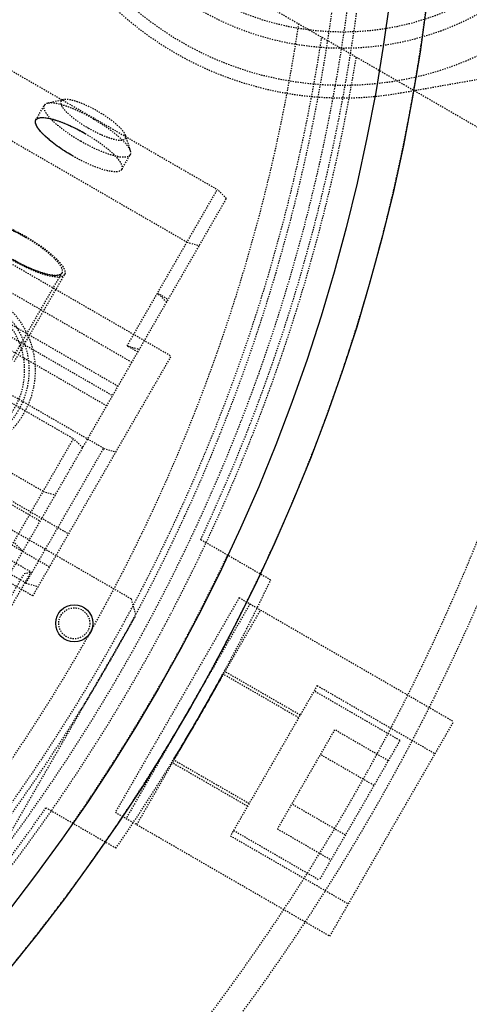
# Model space of a CAD drawing. Header units: millimetres. Extents: x -24622 to 2009, y -1603 to 2074.
# Tile 216 of 256: x 742 to 778, y 1605 to 1684. Entities that reach past the tile are written whole.
import ezdxf

# ---------------------------------------------------------------- set-up
doc = ezdxf.new("R2010")
doc.units = ezdxf.units.MM
doc.linetypes.add('HIDDEN', pattern=[0.2, 0.1, -0.1])
doc.layers.add('02___PRT_ALL_AXES', color=7, linetype='Continuous')
doc.layers.add('DEFAULT_2', color=8, linetype='HIDDEN')
doc.dimstyles.new('副本 12', dxfattribs={"dimtxt": 12, "dimasz": 6, "dimexe": 1, "dimexo": 1.2, "dimgap": 2, "dimtad": 0, "dimtxsty": 'Standard', "dimblk": 'OPEN30', "dimcen": 0, "dimclrd": 5, "dimclre": 3, "dimclrt": 256, "dimadec": 0, "dimazin": 2, "dimtm": 1e-09, "dimtfac": 0.6, "dimtofl": 0, "dimtmove": 0, "dimatfit": 3, "dimldrblk": 'OPEN30', "dimfxl": 0, "dimtolj": 1, "dimarcsym": 0})

# ---------------------------------------------------------------- blocks, each defined once
blk = doc.blocks.new('_Open30')
at = {"color": 0, "linetype": 'ByBlock', "lineweight": -2}
for p, q in [((-1, 0.268), (0, 0)), ((0, 0), (-1, -0.268)), ((0, 0), (-1, 0))]:
    blk.add_line(p, q, dxfattribs=at)
blk = doc.blocks.new('*D157')
at = {"color": 5, "linetype": 'ByBlock', "lineweight": -2}
blk.add_line((796.468, 1521.232), (785.214, 1533.144), dxfattribs=at)
at = {"layer": 'Defpoints', "color": 0, "linetype": 'ByBlock'}
for p in [(465.194, 1871.882), (781.094, 1537.506)]:
    blk.add_point(p, dxfattribs=at)
at = {"color": 5, "linetype": 'ByBlock', "lineweight": -2, "xscale": 6, "yscale": 6, "zscale": 6, "rotation": 133.3724293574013}
blk.add_blockref('_Open30', (781.094, 1537.506), dxfattribs=at)
at = {"linetype": 'ByBlock', "insert": (812.263, 1504.513), "char_height": 12, "attachment_point": 5, "rotation": 313.37243}
blk.add_mtext('\\A1;∅460', dxfattribs=at)

msp = doc.modelspace()

# ---------------------------------------------------------------- linework, layer by layer
at = {"color": 7, "linetype": 'Continuous'}
msp.add_circle((746.46, 1635.283), 1.5, dxfattribs=at)
msp.add_arc((623.144, 1704.694), 230, 286.94105, 0, dxfattribs=at)
for points, start_tangent, end_tangent in [([(746.311, 1673.026), (746.251, 1673.061), (745.092, 1673.811), (744.049, 1674.668), (743.449, 1675.393), (743.365, 1675.923)], (-0.866923, 0.498441), (0.5, 0.866025)), ([(743.365, 1675.923), (743.683, 1676.1), (744.315, 1676.071), (745.152, 1675.844), (746.245, 1675.396), (747.346, 1674.819)], (0.5, 0.866025), (0.866923, -0.498441)), ([(742.517, 1666.454), (742.457, 1666.489), (741.227, 1667.118), (739.964, 1667.592), (739.035, 1667.749), (738.535, 1667.557)], (-0.865125, 0.501557), (-0.5, -0.866025)), ([(741.482, 1664.661), (741.542, 1664.626), (742.772, 1663.997), (744.035, 1663.523), (744.963, 1663.366), (745.463, 1663.557)], (0.865125, -0.501557), (0.5, 0.866025)), ([(756.512, 1627.694), (757.191, 1628.883), (757.779, 1629.932), (758.21, 1630.714), (758.438, 1631.131), (758.21, 1630.714), (757.779, 1629.932), (757.192, 1628.884), (756.512, 1627.694)], (0.499094, 0.866548), (-0.499082, -0.866555)), ([(756.512, 1627.694), (755.822, 1626.511), (755.207, 1625.477), (754.746, 1624.713), (754.498, 1624.308), (754.746, 1624.713), (755.207, 1625.478), (755.821, 1626.51), (756.512, 1627.694)], (-0.500906, -0.865502), (0.500918, 0.865495))]:
    msp.add_spline(points, degree=3, dxfattribs=dict(at, start_tangent=start_tangent, end_tangent=end_tangent))
at = {"layer": '02___PRT_ALL_AXES', "color": 7, "linetype": 'Continuous'}
for radius in [153, 150]:
    msp.add_circle((623.144, 1704.694), radius, dxfattribs=at)
at = {"layer": 'DEFAULT_2', "color": 8, "linetype": 'HIDDEN'}
for p, q in [((712.118, 1696.802), (758.018, 1670.302)), ((755.559, 1666.043), (709.659, 1692.543)), ((772.832, 1678.104), (828.186, 1687.864)), ((702.336, 1686.858), (754.297, 1656.858)), ((789.422, 1669.315), (758.144, 1687.373)), ((751.112, 1656.342), (703.481, 1683.842)), ((749.997, 1654.41), (702.366, 1681.91)), ((701.935, 1681.165), (749.567, 1653.665)), ((749.084, 1652.828), (701.452, 1680.328)), ((748.837, 1649.401), (698.608, 1678.401)), ((743.365, 1675.923), (744.041, 1677.094)), ((745.589, 1677.556), (744.306, 1677.261)), ((700.506, 1676.689), (746.405, 1650.189)), ((750.595, 1674.665), (750.981, 1673.407)), ((694.051, 1672.51), (746.013, 1642.51)), ((743.947, 1645.93), (698.047, 1672.43)), ((750.293, 1671.923), (750.969, 1673.094)), ((696.087, 1671.035), (743.719, 1643.535)), ((750.729, 1657.678), (758.018, 1670.302)), ((758.754, 1669.578), (758.018, 1670.302)), ((744.462, 1639.824), (692.501, 1669.824)), ((723.885, 1609.182), (758.754, 1669.578)), ((743.115, 1637.49), (691.154, 1667.49)), ((742.559, 1638.527), (692.329, 1667.527)), ((755.559, 1666.043), (756.554, 1665.767)), ((751.058, 1637.247), (702.56, 1665.247)), ((717.624, 1615.338), (745.463, 1663.557)), ((741.623, 1656.406), (745.68, 1663.432)), ((753.925, 1661.213), (753.188, 1661.937)), ((753.188, 1661.937), (754.054, 1661.437)), ((751.595, 1657.178), (750.729, 1657.678)), ((750.729, 1657.678), (751.725, 1657.402)), ((743.115, 1637.49), (754.297, 1656.858)), ((733.536, 1627.898), (746.405, 1650.189)), ((747.142, 1649.465), (746.405, 1650.189)), ((742.559, 1638.527), (748.837, 1649.401)), ((748.837, 1649.401), (749.833, 1649.125)), ((743.947, 1645.93), (744.942, 1645.654)), ((736.561, 1643.138), (742.97, 1639.438)), ((742.312, 1641.1), (741.576, 1641.824)), ((762.322, 1638.773), (756.673, 1642.035)), ((739.423, 1634.096), (742.423, 1639.292)), ((742.97, 1639.438), (739.57, 1633.549)), ((742.423, 1639.292), (742.97, 1639.438)), ((742.559, 1638.527), (743.554, 1638.251)), ((759.78, 1637.354), (749.78, 1620.034)), ((759.78, 1637.354), (777.1, 1627.354)), ((760.646, 1636.854), (750.646, 1619.534)), ((751.058, 1637.247), (751.424, 1635.881)), ((738.924, 1614.23), (751.424, 1635.881)), ((751.512, 1619.034), (761.512, 1636.354)), ((764.574, 1627.658), (758.468, 1631.183)), ((764.699, 1627.875), (758.637, 1631.375)), ((766.074, 1630.256), (759.074, 1618.132)), ((766.074, 1630.256), (775.6, 1624.756)), ((772.752, 1625.823), (765.824, 1629.823)), ((767.1, 1610.034), (777.1, 1627.354)), ((767.481, 1626.694), (762.863, 1618.694)), ((771.812, 1624.194), (767.481, 1626.694)), ((772.752, 1625.823), (766.252, 1614.565)), ((770.657, 1622.194), (766.327, 1624.694)), ((760.449, 1620.513), (754.387, 1624.013)), ((760.574, 1620.73), (754.468, 1624.255)), ((768.347, 1618.194), (764.017, 1620.694)), ((749.822, 1617.123), (744.173, 1620.384)), ((749.78, 1620.034), (767.1, 1610.034)), ((759.324, 1618.565), (766.252, 1614.565)), ((762.863, 1618.694), (767.193, 1616.194)), ((759.074, 1618.132), (768.6, 1612.632))]:
    msp.add_line(p, q, dxfattribs=at)
for centre, radius in [((768.144, 1704.694), 26), ((768.144, 1704.694), 23), ((768.144, 1704.694), 21.688), ((736.307, 1655.698), 7), ((736.307, 1655.698), 6.5), ((746.46, 1635.283), 1.25)]:
    msp.add_circle(centre, radius, dxfattribs=at)
for centre, radius, start, end in [((623.144, 1704.694), 170, 275.40872, 180), ((623.144, 1704.694), 153, 270, 180), ((623.144, 1704.694), 146.7, 271.56245, 88.82823), ((623.144, 1704.694), 147.5, 334.86141, 85.13859), ((623.144, 1704.694), 145.5, 271.12339, 88.81869), ((768.144, 1704.694), 27, 80, 280), ((623.144, 1704.694), 168, 274.85842, 0), ((623.144, 1704.694), 143, 248.4611, 351.5389), ((623.144, 1704.694), 145, 248.77269, 351.22674), ((623.144, 1704.694), 148, 249.22312, 350.77688), ((736.307, 1655.698), 6.15, 214.66334, 205.33666), ((623.144, 1704.694), 150, 325.21981, 334.78019), ((623.144, 1704.694), 154, 325.34425, 334.65575), ((623.144, 1704.694), 147.5, 214.86141, 325.13859)]:
    msp.add_arc(centre, radius, start, end, dxfattribs=at)
for points, start_tangent, end_tangent in [([(744.041, 1677.094), (744.107, 1676.598), (744.337, 1676.259), (744.69, 1675.874), (745.15, 1675.46), (745.701, 1675.031), (746.987, 1674.197)], (-0.500028, -0.866009), (0.866025, -0.5)), ([(744.306, 1677.261), (744.217, 1677.234), (744.041, 1677.094)], (-0.974692, -0.22355), (-0.500028, -0.866009)), ([(748.023, 1675.99), (746.89, 1676.582), (745.821, 1677.018), (744.929, 1677.252), (744.306, 1677.261)], (-0.866025, 0.5), (-0.974692, -0.22355)), ([(745.59, 1677.556), (745.408, 1677.457), (745.368, 1677.377), (745.363, 1677.277), (745.42, 1677.096), (745.554, 1676.879), (746.033, 1676.368), (746.743, 1675.805), (747.6, 1675.258)], (-0.974775, -0.22319), (0.866025, -0.5)), ([(748.376, 1676.603), (747.527, 1677.046), (746.726, 1677.373), (746.057, 1677.549), (745.59, 1677.556)], (-0.866025, 0.5), (-0.974775, -0.22319)), ([(750.595, 1674.666), (750.355, 1675.067), (749.868, 1675.559), (749.184, 1676.089), (748.376, 1676.603)], (-0.294097, 0.955776), (-0.866025, 0.5)), ([(746.311, 1673.026), (745.025, 1673.86), (744.474, 1674.288), (744.013, 1674.703), (743.661, 1675.087), (743.43, 1675.427), (743.365, 1675.923)], (-0.866025, 0.5), (0.5, 0.866025)), ([(743.365, 1675.923), (743.827, 1676.113), (744.236, 1676.084), (744.746, 1675.971), (745.335, 1675.779), (745.981, 1675.516), (747.346, 1674.819)], (0.5, 0.866025), (0.866025, -0.5)), ([(748.023, 1675.99), (749.101, 1675.305), (750.013, 1674.598), (750.662, 1673.942), (750.981, 1673.407)], (0.866025, -0.5), (0.293887, -0.95584)), ([(747.346, 1674.819), (748.633, 1673.985), (749.184, 1673.557), (749.644, 1673.142), (749.997, 1672.758), (750.227, 1672.418), (750.293, 1671.923)], (0.866025, -0.5), (-0.5, -0.866025)), ([(747.6, 1675.258), (748.202, 1674.934), (748.502, 1674.79), (748.795, 1674.661), (749.594, 1674.382), (750.203, 1674.286), (750.413, 1674.312), (750.55, 1674.385), (750.612, 1674.504), (750.595, 1674.666)], (0.866025, -0.5), (-0.294097, 0.955776)), ([(750.969, 1673.094), (750.507, 1672.903), (750.098, 1672.933), (749.588, 1673.046), (748.999, 1673.237), (748.353, 1673.5), (746.987, 1674.197)], (-0.5, -0.866025), (-0.866025, 0.5)), ([(750.981, 1673.407), (751.002, 1673.316), (750.969, 1673.094)], (0.293887, -0.95584), (-0.5, -0.866025)), ([(750.293, 1671.923), (749.831, 1671.732), (749.422, 1671.762), (748.912, 1671.875), (748.323, 1672.066), (747.676, 1672.329), (746.311, 1673.026)], (-0.5, -0.866025), (-0.866025, 0.5)), ([(745.68, 1663.432), (745.189, 1663.23), (744.754, 1663.261), (744.213, 1663.381), (743.587, 1663.585), (742.9, 1663.864), (741.449, 1664.605), (740.083, 1665.491), (739.497, 1665.946), (739.008, 1666.386), (738.633, 1666.795), (738.388, 1667.156), (738.319, 1667.682)], (-0.5, -0.866025), (0.5, 0.866025)), ([(738.319, 1667.682), (738.809, 1667.885), (739.245, 1667.854), (739.786, 1667.734), (740.412, 1667.53), (741.099, 1667.251), (742.549, 1666.51), (743.916, 1665.624), (744.501, 1665.169), (744.991, 1664.728), (745.365, 1664.32), (745.61, 1663.959), (745.68, 1663.432)], (0.5, 0.866025), (-0.5, -0.866025)), ([(738.535, 1667.557), (738.997, 1667.748), (739.407, 1667.718), (739.916, 1667.606), (740.505, 1667.414), (741.152, 1667.151), (742.517, 1666.454)], (0.5, 0.866025), (0.866025, -0.5)), ([(742.517, 1666.454), (743.803, 1665.62), (744.354, 1665.192), (744.815, 1664.777), (745.167, 1664.393), (745.398, 1664.053), (745.463, 1663.558)], (0.866025, -0.5), (-0.5, -0.866025)), ([(745.463, 1663.558), (745.001, 1663.367), (744.592, 1663.396), (744.083, 1663.509), (743.494, 1663.701), (742.847, 1663.964), (741.482, 1664.661)], (-0.5, -0.866025), (-0.866025, 0.5))]:
    msp.add_spline(points, degree=3, dxfattribs=dict(at, start_tangent=start_tangent, end_tangent=end_tangent))

# ---------------------------------------------------------------- dimensions: what is measured, and where the dimension line sits
at = {"color": 5, "linetype": 'ByBlock'}
dim = msp.add_diameter_dim_2p(p1=(465.194, 1871.882), p2=(781.094, 1537.506), dimstyle='副本 12', dxfattribs=at)
dim.commit()
dim.dimension.update_dxf_attribs({"geometry": '*D157', "text_midpoint": (812.263, 1504.513), "dimtype": 163})

doc.saveas('drawing.dxf')
